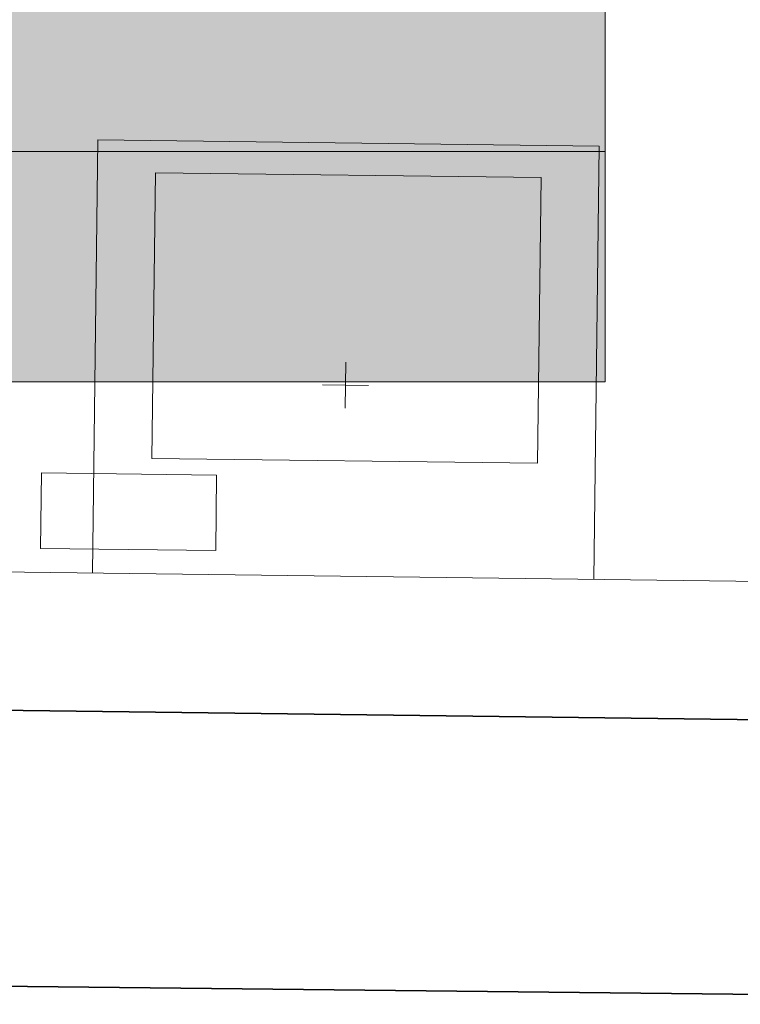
# Model space of a CAD drawing. Extents: x -132 to 668, y -61 to 533.
# Tile 4 of 256: x 70 to 86, y -34 to -12. Entities that reach past the tile are written whole.
import ezdxf

# ---------------------------------------------------------------- set-up
doc = ezdxf.new("R2010")
doc.units = 0
doc.layers.get('0').update_dxf_attribs({"lineweight": 5})
doc.layers.add('411_S_Einrichtung', color=7, linetype='Continuous', lineweight=18, true_color=0x9dff9d, plot=False)
for name, color, linetype, lineweight in [('5_EG-BESTAND', 7, 'Continuous', 25), ('5_EG-HLSE', 7, 'Continuous', 25), ('5_EG-NEU', 7, 'Continuous', 25)]:
    doc.layers.add(name, color=color, linetype=linetype, lineweight=lineweight)
doc.layers.add('S_Kaltwasser_Beschriftung-OG', color=7, linetype='Continuous', lineweight=18, true_color=0x005e00)

# ---------------------------------------------------------------- blocks, each defined once
blk = doc.blocks.new('Referenz-A07AMLO71N', base_point=(-89.161, -60.051))
at = {"layer": '5_EG-BESTAND', "color": 0, "lineweight": 35}
for p, q in [((28.296, -26.761), (99.619, -27.662)), ((24.075, -32.766), (105.723, -33.662))]:
    blk.add_line(p, q, dxfattribs=at)
at = {"layer": '5_EG-HLSE', "color": 0, "lineweight": 13}
for p, q in [((71.614, -24.3), (71.732, -14.901)), ((71.732, -14.901), (82.608, -15.038)), ((82.608, -15.038), (82.49, -24.438)), ((72.9, -21.816), (72.979, -15.617)), ((72.979, -15.617), (81.345, -15.722)), ((81.345, -15.722), (81.266, -21.922)), ((77.112, -19.728), (77.099, -20.728)), ((76.605, -20.221), (77.605, -20.234)), ((81.266, -21.922), (72.9, -21.816))]:
    blk.add_line(p, q, dxfattribs=at)
at = {"layer": '5_EG-NEU', "color": 0, "lineweight": 13}
blk.add_line((68.296, -24.257), (100.923, -24.678), dxfattribs=at)
blk = doc.blocks.new('Trinkwassererwärmer unmittelbar beheizt-A07AMLOJ1N', base_point=(70.486, -23.817))
at = {"color": 0, "linetype": 'ByBlock', "lineweight": -2, "ltscale": 0.18}
for p, q in [((70.486, -23.769), (70.507, -22.129)), ((70.507, -22.129), (74.307, -22.177)), ((74.286, -23.817), (74.307, -22.177)), ((70.486, -23.769), (74.286, -23.817))]:
    blk.add_line(p, q, dxfattribs=at)
blk = doc.blocks.new('Bauteilbeschriftung-A07AMLPN1N', base_point=(41.608, -20.153))
at = {"color": 0, "lineweight": -2}
for p, q in [((82.74, -0.153), (82.74, -20.153)), ((41.608, -15.153), (82.74, -15.153)), ((82.74, -20.153), (41.608, -20.153))]:
    blk.add_line(p, q, dxfattribs=at)
at = {"color": 7, "linetype": 'ByBlock', "lineweight": -2, "ltscale": 0.18, "true_color": 0xffffff}
for points in [[(41.608, -20.153), (82.74, -20.153), (41.608, -0.153)], [(82.74, -20.153), (41.608, -0.153), (82.74, -0.153)]]:
    blk.add_solid(points, dxfattribs=at)

msp = doc.modelspace()

# ---------------------------------------------------------------- block references
at = {"color": 251, "lineweight": 25, "ltscale": 0.25, "true_color": 0x585858}
msp.add_blockref('Referenz-A07AMLO71N', (-89.161, -60.051), dxfattribs=at)
at = {"layer": '411_S_Einrichtung', "ltscale": 0.18}
msp.add_blockref('Trinkwassererwärmer unmittelbar beheizt-A07AMLOJ1N', (70.486, -23.817), dxfattribs=at)
at = {"layer": 'S_Kaltwasser_Beschriftung-OG', "ltscale": 0.18}
msp.add_blockref('Bauteilbeschriftung-A07AMLPN1N', (41.608, -20.153), dxfattribs=at)

doc.saveas('drawing.dxf')
